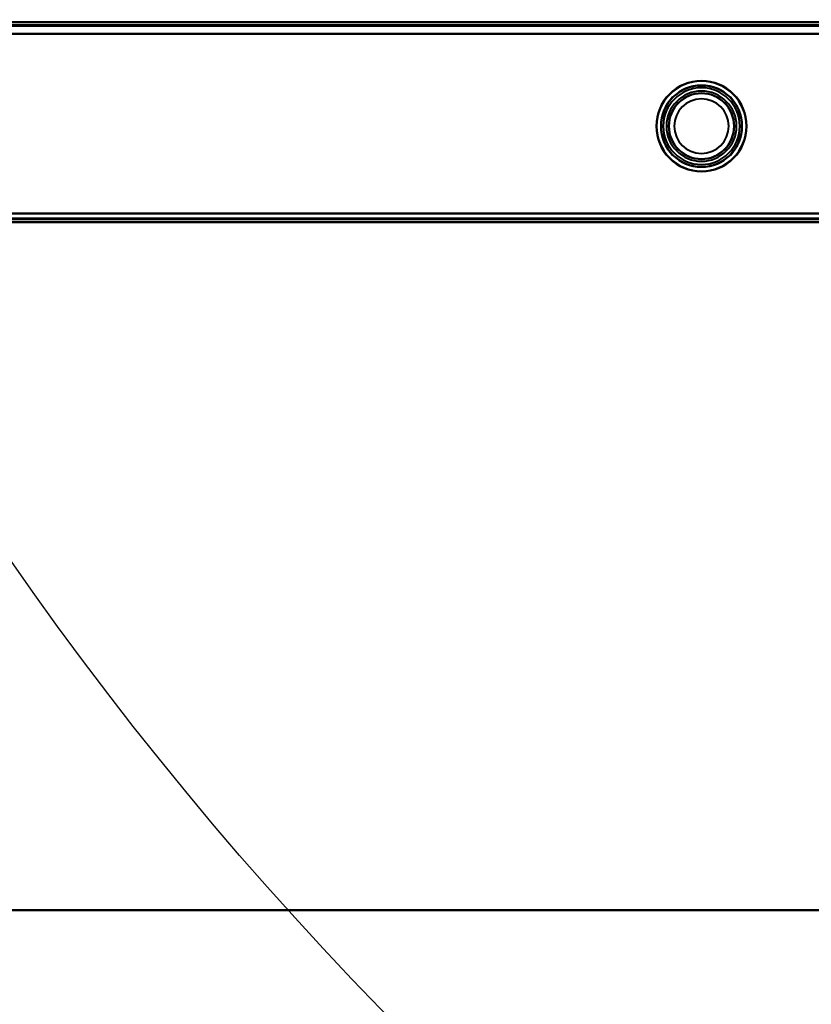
# Model space of a CAD drawing. Header units: millimetres. Extents: x -696 to 695, y -1041 to 611.
# Tile 25 of 90: x -500 to -361, y -424 to -252. Entities that reach past the tile are written whole.
import ezdxf

# ---------------------------------------------------------------- set-up
doc = ezdxf.new("R2010")
doc.units = ezdxf.units.MM
doc.layers.add('A-GENM', color=13, linetype='Continuous', lineweight=40)
doc.layers.add('G-IMPT', color=8, linetype='Continuous', lineweight=40)

# ---------------------------------------------------------------- blocks, each defined once
blk = doc.blocks.new('NEXA 400 CALQUES_dwg-748074-Niveau de réf_')
at = {"layer": 'G-IMPT'}
for p, q in [((-226.1, -252), (-533.9, -252)), ((-534.4, -287), (-225.6, -287))]:
    blk.add_line(p, q, dxfattribs=at)
at = {"layer": 'G-IMPT', "flags": 128}
for points in [[(-533.9, -252), (-456.95, -252), (-380, -252), (-303.05, -252), (-226.1, -252)], [(-226.1, -252), (-303.05, -252), (-380, -252), (-456.95, -252), (-533.9, -252)], [(-533.9, -252), (-456.95, -252), (-380, -252), (-303.05, -252), (-226.1, -252)], [(-226.1, -252), (-303.05, -252), (-380, -252), (-456.95, -252), (-533.9, -252)], [(-226.1, -252.5), (-303.05, -252.5), (-380, -252.5), (-456.95, -252.5), (-533.9, -252.5)], [(-533.9, -252.5), (-456.95, -252.5), (-380, -252.5), (-303.05, -252.5), (-226.1, -252.5)], [(-226.1, -252.6), (-303.05, -252.6), (-380, -252.6), (-456.95, -252.6), (-533.9, -252.6)], [(-226.1, -252.6), (-303.05, -252.6), (-380, -252.6), (-456.95, -252.6), (-533.9, -252.6)], [(-533.9, -252.6), (-456.95, -252.6), (-380, -252.6), (-303.05, -252.6), (-226.1, -252.6)], [(-533.9, -252.6), (-456.95, -252.6), (-380, -252.6), (-303.05, -252.6), (-226.1, -252.6)], [(-226.1, -252.6), (-303.05, -252.6), (-380, -252.6), (-456.95, -252.6), (-533.9, -252.6)], [(-533.9, -252.6), (-456.95, -252.6), (-380, -252.6), (-303.05, -252.6), (-226.1, -252.6)], [(-534.4, -254), (-457.2, -254), (-380, -254), (-302.8, -254), (-225.6, -254)], [(-225.6, -254), (-302.8, -254), (-380, -254), (-457.2, -254), (-534.4, -254)], [(-534.4, -254), (-457.2, -254), (-380, -254), (-302.8, -254), (-225.6, -254)], [(-225.6, -254), (-302.8, -254), (-380, -254), (-457.2, -254), (-534.4, -254)], [(-533.9, -254), (-456.95, -254), (-380, -254), (-303.05, -254), (-226.1, -254)], [(-226.1, -254), (-303.05, -254), (-380, -254), (-456.95, -254), (-533.9, -254)], [(-226.1, -254), (-303.05, -254), (-380, -254), (-456.95, -254), (-533.9, -254)], [(-533.9, -254), (-456.95, -254), (-380, -254), (-303.05, -254), (-226.1, -254)], [(-533.9, -285.5), (-456.95, -285.5), (-380, -285.5), (-303.05, -285.5), (-226.1, -285.5)], [(-226.1, -285.5), (-303.05, -285.5), (-380, -285.5), (-456.95, -285.5), (-533.9, -285.5)], [(-533.9, -285.5), (-456.95, -285.5), (-380, -285.5), (-303.05, -285.5), (-226.1, -285.5)], [(-226.1, -285.5), (-303.05, -285.5), (-380, -285.5), (-456.95, -285.5), (-533.9, -285.5)], [(-226.1, -285.5), (-303.05, -285.5), (-380, -285.5), (-456.95, -285.5), (-533.9, -285.5)], [(-533.9, -285.5), (-456.95, -285.5), (-380, -285.5), (-303.05, -285.5), (-226.1, -285.5)], [(-533.9, -285.5), (-456.95, -285.5), (-380, -285.5), (-303.05, -285.5), (-226.1, -285.5)], [(-226.1, -285.5), (-303.05, -285.5), (-380, -285.5), (-456.95, -285.5), (-533.9, -285.5)], [(-225.6, -286.4), (-302.8, -286.4), (-380, -286.4), (-457.2, -286.4), (-534.4, -286.4)], [(-534.4, -286.4), (-457.2, -286.4), (-380, -286.4), (-302.8, -286.4), (-225.6, -286.4)], [(-225.6, -286.4), (-302.8, -286.4), (-380, -286.4), (-457.2, -286.4), (-534.4, -286.4)], [(-534.4, -286.4), (-457.2, -286.4), (-380, -286.4), (-302.8, -286.4), (-225.6, -286.4)], [(-225.6, -286.4), (-302.8, -286.4), (-380, -286.4), (-457.2, -286.4), (-534.4, -286.4)], [(-534.4, -286.4), (-457.2, -286.4), (-380, -286.4), (-302.8, -286.4), (-225.6, -286.4)], [(-225.6, -286.5), (-302.8, -286.5), (-380, -286.5), (-457.2, -286.5), (-534.4, -286.5)], [(-534.4, -286.5), (-457.2, -286.5), (-380, -286.5), (-302.8, -286.5), (-225.6, -286.5)], [(-534.4, -287), (-457.2, -287), (-380, -287), (-302.8, -287), (-225.6, -287)], [(-225.6, -287), (-302.8, -287), (-380, -287), (-457.2, -287), (-534.4, -287)], [(-534.4, -287), (-457.2, -287), (-380, -287), (-302.8, -287), (-225.6, -287)], [(-225.6, -287), (-302.8, -287), (-380, -287), (-457.2, -287), (-534.4, -287)]]:
    blk.add_lwpolyline(points, dxfattribs=at)
at = {"layer": 'G-IMPT'}
for radius, start, end in [(7.95, 0, 180), (7.95, 0, 180), (7.95, 360, 180), (7.95, 0, 180), (7.88, 0, 180), (7.88, 90, 270), (7.88, 90, 180), (7.88, 0, 180), (7.15, 0, 180), (7.15, 360, 180), (7.15, 90, 180), (7.15, 360, 180), (7.12, 360, 180), (7.12, 360, 180), (7.08, 360, 180), (7.08, 0, 180), (6.72, 90, 270), (6.72, 360, 180), (7.87, 270, 90), (7.87, 0, 90), (7.15, 270, 90), (6.72, 360, 90), (6.15, 360, 180), (6.15, 90, 180), (5.78, 90, 180), (5.78, 360, 180), (5.72, 0, 180), (5.72, 90, 270), (4.78, 0, 180), (4.78, 90, 180), (6.15, 270, 90), (5.78, 270, 90), (5.72, 360, 90), (4.78, 270, 90), (7.95, 180, 360), (7.95, 180, 360), (7.95, 180, 0), (7.95, 180, 0), (7.88, 180, 270), (7.87, 180, 0), (7.88, 180, 360), (7.15, 180, 0), (7.15, 180, 360), (7.15, 180, 270), (7.15, 180, 0), (7.12, 180, 0), (7.12, 180, 360), (7.08, 180, 360), (7.08, 180, 360), (6.72, 180, 360), (6.15, 180, 360), (6.15, 180, 270), (5.78, 180, 270), (5.78, 180, 360), (5.72, 180, 0), (4.78, 180, 0), (4.78, 180, 270), (7.87, 270, 0), (5.72, 270, 360), (6.72, 270, 360)]:
    blk.add_arc((-380, -270.2), radius, start, end, dxfattribs=at)
blk = doc.blocks.new('Nexa Toit - 400-748087-Niveau de réf_')
at = {"layer": 'A-GENM'}
for p, q in [((-655, -407.5), (655, -407.5)), ((655, -407.5), (-655, -407.5))]:
    blk.add_line(p, q, dxfattribs=at)
blk = doc.blocks.new('Maintenance r21 - Maintenance r21-748144-Niveau de réf_')
at = {"layer": 'A-GENM'}
for p, q in [((-535, -287), (535, -287)), ((535, -287), (-535, -287))]:
    blk.add_line(p, q, dxfattribs=at)

msp = doc.modelspace()

# ---------------------------------------------------------------- linework, layer by layer
at = {"color": 94, "lineweight": 30}
msp.add_circle((0, 1), 609.6, dxfattribs=at)

# ---------------------------------------------------------------- block references
at = {"layer": 'A-GENM'}
for name in ['Nexa Toit - 400-748087-Niveau de réf_', 'Maintenance r21 - Maintenance r21-748144-Niveau de réf_']:
    msp.add_blockref(name, (0, 0), dxfattribs=at)
at = {"layer": 'G-IMPT'}
msp.add_blockref('NEXA 400 CALQUES_dwg-748074-Niveau de réf_', (0, 0), dxfattribs=at)

doc.saveas('drawing.dxf')
